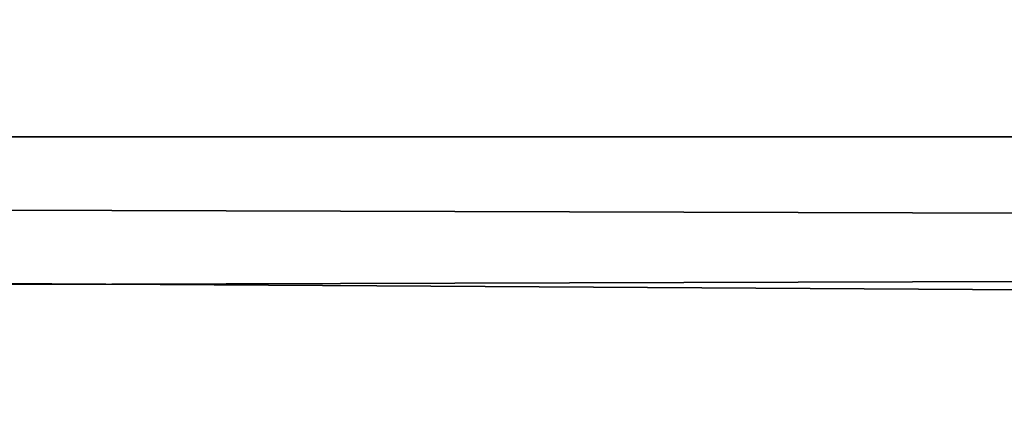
# Model space of a CAD drawing. Header units: millimetres. Extents: x -125 to 125, y -4 to 53.
# Tile 15 of 45: x -41.66 to -38.28, y -0.96 to 0.4. Entities that reach past the tile are written whole.
import ezdxf

# ---------------------------------------------------------------- set-up
doc = ezdxf.new("R2010")
doc.units = ezdxf.units.MM
doc.header["$LTSCALE"] = 65.185185
for name, color, linetype in [('203', 7, 'CONTINUOUS'), ('205', 7, 'CONTINUOUS'), ('84', 7, 'CONTINUOUS'), ('88', 7, 'CONTINUOUS')]:
    doc.layers.add(name, color=color, linetype=linetype)

msp = doc.modelspace()

# ---------------------------------------------------------------- linework, layer by layer
at = {"layer": '203', "color": 253, "linetype": 'Continuous', "true_color": 0xa2afbf}
for points in [[(-124.6547, 39.5652, 49.6547), (-125, 0, 50), (125, 0, 50), (-124.6547, 39.5652, 49.6547)], [(124.6547, 39.5652, 49.6547), (-124.6547, 39.5652, 49.6547), (125, 0, 50), (124.6547, 39.5652, 49.6547)]]:
    msp.add_3dface(points, dxfattribs=at)
at = {"layer": '205', "color": 253, "linetype": 'Continuous', "true_color": 0xa2afbf}
for points in [[(-125, 0, -50), (124.6547, 39.5652, -49.6547), (125, 0, -50), (-125, 0, -50)], [(-125, 0, -50), (-124.6547, 39.5652, -49.6547), (124.6547, 39.5652, -49.6547), (-125, 0, -50)]]:
    msp.add_3dface(points, dxfattribs=at)
at = {"layer": '84', "color": 7, "linetype": 'Continuous'}
for points in [[(-123.9, 0, -49.9), (123.9, 0, -49.9), (-123.9, -0.7609, -49.8668), (-123.9, 0, -49.9)], [(123.9, 0, -49.9), (-123.9, -1.5218, -49.8336), (-123.9, -0.7609, -49.8668), (123.9, 0, -49.9)], [(123.9, -0.7609, -49.8668), (-123.9, -1.5218, -49.8336), (123.9, 0, -49.9), (123.9, -0.7609, -49.8668)], [(123.9, -1.5218, -49.8336), (-123.9, -1.5218, -49.8336), (123.9, -0.7609, -49.8668), (123.9, -1.5218, -49.8336)]]:
    msp.add_3dface(points, dxfattribs=at)
at = {"layer": '88', "color": 7, "linetype": 'Continuous'}
for points in [[(123.9, -0.7609, 49.8668), (123.9, 0, 49.9), (-123.9, 0, 49.9), (123.9, -0.7609, 49.8668)], [(-123.9, -0.7609, 49.8668), (123.9, -1.5218, 49.8336), (-123.9, 0, 49.9), (-123.9, -0.7609, 49.8668)], [(123.9, -1.5218, 49.8336), (123.9, -0.7609, 49.8668), (-123.9, 0, 49.9), (123.9, -1.5218, 49.8336)], [(-123.9, -1.5218, 49.8336), (123.9, -1.5218, 49.8336), (-123.9, -0.7609, 49.8668), (-123.9, -1.5218, 49.8336)]]:
    msp.add_3dface(points, dxfattribs=at)

doc.saveas('drawing.dxf')
